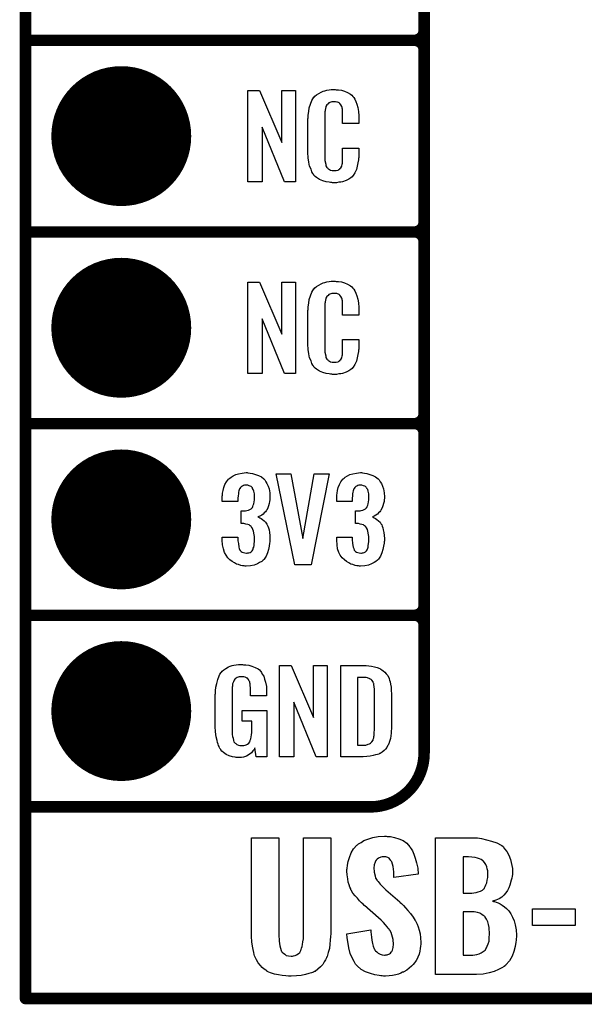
# Model space of a CAD drawing. Extents: x -0.07 to 0.96, y -0.15 to 2.1.
# Tile 1 of 23: x -0.05 to 0.24, y -0.15 to 0.36. Entities that reach past the tile are written whole.
import ezdxf

# ---------------------------------------------------------------- set-up
doc = ezdxf.new("R2010")
doc.units = 0
doc.layers.get('0').update_dxf_attribs({"linetype": 'CONTINUOUS'})
for name, color, linetype in [('gko', 6, 'CONTINUOUS'), ('gto', 2, 'CONTINUOUS'), ('gts', 1, 'CONTINUOUS')]:
    doc.layers.add(name, color=color, linetype=linetype)

# ---------------------------------------------------------------- blocks, each defined once
blk = doc.blocks.new('D45')
at = {"const_width": 0.003}
blk.add_lwpolyline([(-0.0015, 0, 1), (0.0015, 0, 1)], format="xyb", close=True, dxfattribs=at)
blk = doc.blocks.new('D76')
at = {"const_width": 0.0365}
blk.add_lwpolyline([(-0.01825, 0, 1), (0.01825, 0, 1)], format="xyb", close=True, dxfattribs=at)

msp = doc.modelspace()

# ---------------------------------------------------------------- linework, layer by layer
at = {"layer": 'gko', "color": 6, "const_width": 0.006}
for points in [[(-0.05, -0.15), (-0.05, 2.1)], [(-0.05, -0.15), (0.85, -0.15)]]:
    msp.add_lwpolyline(points, dxfattribs=at)
at = {"layer": 'gto', "color": 2, "const_width": 0.006}
for points in [[(0.158, -0.022), (0.158, 0.722)], [(0.158, 0.355), (0.158, 0.445)], [(-0.05, 0.35), (0.153, 0.35)], [(-0.05, 0.35), (0.153, 0.35)], [(0.153, 0.35), (0.153, 0.35)], [(0.153, 0.35), (0.153, 0.35)], [(0.158, 0.345), (0.158, 0.345)], [(0.158, 0.345), (0.158, 0.345)], [(0.158, 0.345), (0.158, 0.345)], [(0.158, 0.345), (0.158, 0.345)], [(0.158, 0.255), (0.158, 0.345)], [(-0.05, 0.25), (0.153, 0.25)], [(-0.05, 0.25), (0.153, 0.25)], [(0.153, 0.25), (0.153, 0.25)], [(0.153, 0.25), (0.153, 0.25)], [(0.158, 0.245), (0.158, 0.245)], [(0.158, 0.245), (0.158, 0.245)], [(0.158, 0.245), (0.158, 0.245)], [(0.158, 0.245), (0.158, 0.245)], [(0.158, 0.155), (0.158, 0.245)], [(-0.05, 0.15), (0.153, 0.15)], [(-0.05, 0.15), (0.153, 0.15)], [(0.153, 0.15), (0.153, 0.15)], [(0.153, 0.15), (0.153, 0.15)], [(0.158, 0.145), (0.158, 0.145)], [(0.158, 0.145), (0.158, 0.145)], [(0.158, 0.145), (0.158, 0.145)], [(0.158, 0.145), (0.158, 0.145)], [(0.158, 0.055), (0.158, 0.145)], [(-0.05, 0.05), (0.153, 0.05)], [(-0.05, 0.05), (0.153, 0.05)], [(0.153, 0.05), (0.153, 0.05)], [(0.153, 0.05), (0.153, 0.05)], [(0.158, 0.045), (0.158, 0.045)], [(0.158, 0.045), (0.158, 0.045)], [(0.158, 0.045), (0.158, 0.045)], [(0.158, 0.045), (0.158, 0.045)], [(-0.05, -0.05), (-0.0106, -0.05)], [(-0.05, -0.05), (0.13, -0.05)], [(0.13, -0.05), (0.13, -0.05)], [(0.13, -0.05), (0.13, -0.05)]]:
    msp.add_lwpolyline(points, dxfattribs=at)
for points in [[(0.153, 0.35, 0.414214), (0.158, 0.355)], [(0.158, 0.345, 0.414214), (0.153, 0.35)], [(0.158, 0.345, 0.414214), (0.153, 0.35)], [(0.153, 0.25, 0.414214), (0.158, 0.255)], [(0.158, 0.245, 0.414214), (0.153, 0.25)], [(0.158, 0.245, 0.414214), (0.153, 0.25)], [(0.153, 0.15, 0.414214), (0.158, 0.155)], [(0.158, 0.145, 0.414214), (0.153, 0.15)], [(0.158, 0.145, 0.414214), (0.153, 0.15)], [(0.153, 0.05, 0.414214), (0.158, 0.055)], [(0.158, 0.045, 0.414214), (0.153, 0.05)], [(0.158, 0.045, 0.414214), (0.153, 0.05)], [(0.13, -0.05, 0.414214), (0.158, -0.022)]]:
    msp.add_lwpolyline(points, format="xyb", dxfattribs=at)
at = {"layer": 'gto', "color": 2}
for points in [[(0.0909, 0.2762), (0.0852, 0.2762), (0.0735, 0.3046), (0.0735, 0.2762), (0.0661, 0.2762), (0.0661, 0.3238), (0.0722, 0.3238), (0.0838, 0.2966), (0.0838, 0.3238), (0.0909, 0.3238), (0.0909, 0.2762)], [(0.1121, 0.3242), (0.1127, 0.3242), (0.1133, 0.3241), (0.1149, 0.3239), (0.1165, 0.3235), (0.1181, 0.3228), (0.1196, 0.3219), (0.1203, 0.3214), (0.1209, 0.3207), (0.121, 0.3205), (0.1214, 0.3201), (0.1218, 0.3192), (0.1224, 0.3181), (0.1229, 0.3167), (0.1234, 0.315), (0.1238, 0.3129), (0.1239, 0.3106), (0.1239, 0.3066), (0.1155, 0.3066), (0.1155, 0.3107), (0.1155, 0.3108), (0.1155, 0.3111), (0.1155, 0.3116), (0.1155, 0.3121), (0.1154, 0.3134), (0.1154, 0.3141), (0.1153, 0.3146), (0.1153, 0.3147), (0.1152, 0.3149), (0.115, 0.3154), (0.1146, 0.3163), (0.1141, 0.317), (0.1139, 0.3172), (0.1137, 0.3173), (0.1133, 0.3175), (0.1129, 0.3177), (0.1124, 0.3178), (0.1117, 0.3179), (0.1106, 0.3179), (0.1103, 0.3179), (0.1098, 0.3179), (0.1088, 0.3175), (0.1083, 0.3173), (0.1079, 0.3169), (0.1077, 0.3167), (0.1073, 0.3163), (0.1068, 0.3154), (0.1065, 0.3143), (0.1065, 0.3142), (0.1065, 0.3141), (0.1064, 0.3137), (0.1064, 0.3132), (0.1063, 0.3127), (0.1063, 0.3119), (0.1062, 0.3111), (0.1062, 0.3102), (0.1062, 0.2895), (0.1062, 0.2894), (0.1062, 0.2889), (0.1063, 0.2882), (0.1063, 0.2873), (0.1067, 0.2854), (0.1068, 0.2845), (0.1072, 0.2837), (0.1073, 0.2836), (0.1074, 0.2834), (0.1077, 0.2832), (0.108, 0.2829), (0.1086, 0.2825), (0.1092, 0.2822), (0.1101, 0.2821), (0.111, 0.282), (0.1114, 0.282), (0.1117, 0.2821), (0.1121, 0.2821), (0.1131, 0.2823), (0.1136, 0.2826), (0.114, 0.2829), (0.1141, 0.2829), (0.1141, 0.2831), (0.1145, 0.2835), (0.115, 0.2844), (0.1153, 0.2854), (0.1153, 0.2855), (0.1154, 0.2857), (0.1154, 0.286), (0.1154, 0.2865), (0.1154, 0.2871), (0.1155, 0.2878), (0.1155, 0.2886), (0.1155, 0.2895), (0.1155, 0.2938), (0.1239, 0.2938), (0.1239, 0.29), (0.1239, 0.2899), (0.1239, 0.2897), (0.1239, 0.2894), (0.1239, 0.2889), (0.1238, 0.2883), (0.1237, 0.2876), (0.1235, 0.2861), (0.1231, 0.2844), (0.1227, 0.2826), (0.1219, 0.2809), (0.121, 0.2794), (0.1209, 0.2792), (0.1204, 0.2788), (0.1197, 0.2782), (0.1187, 0.2775), (0.1173, 0.2769), (0.1155, 0.2762), (0.1146, 0.276), (0.1135, 0.2759), (0.1123, 0.2757), (0.1103, 0.2757), (0.1098, 0.2758), (0.1092, 0.2758), (0.1085, 0.2759), (0.1069, 0.2762), (0.1052, 0.2767), (0.1034, 0.2774), (0.1018, 0.2784), (0.1011, 0.279), (0.1005, 0.2797), (0.1005, 0.2798), (0.1004, 0.2799), (0.1002, 0.2802), (0.1, 0.2805), (0.0995, 0.2814), (0.099, 0.2827), (0.0983, 0.2844), (0.0979, 0.2864), (0.0975, 0.2887), (0.0974, 0.2914), (0.0974, 0.3083), (0.0974, 0.3084), (0.0974, 0.3087), (0.0974, 0.3091), (0.0975, 0.3096), (0.0975, 0.3103), (0.0976, 0.311), (0.0978, 0.3128), (0.0981, 0.3147), (0.0987, 0.3167), (0.0994, 0.3186), (0.1005, 0.3203), (0.1005, 0.3203), (0.1006, 0.3204), (0.101, 0.3209), (0.1018, 0.3216), (0.103, 0.3223), (0.1043, 0.323), (0.1053, 0.3234), (0.1062, 0.3237), (0.1072, 0.324), (0.1084, 0.3241), (0.1096, 0.3243), (0.1116, 0.3243), (0.1121, 0.3242)], [(0.0909, 0.1762), (0.0852, 0.1762), (0.0735, 0.2046), (0.0735, 0.1762), (0.0661, 0.1762), (0.0661, 0.2238), (0.0722, 0.2238), (0.0838, 0.1966), (0.0838, 0.2238), (0.0909, 0.2238), (0.0909, 0.1762)], [(0.1121, 0.2242), (0.1127, 0.2242), (0.1133, 0.2241), (0.1149, 0.2239), (0.1165, 0.2235), (0.1181, 0.2228), (0.1196, 0.2219), (0.1203, 0.2214), (0.1209, 0.2207), (0.121, 0.2205), (0.1214, 0.2201), (0.1218, 0.2192), (0.1224, 0.2181), (0.1229, 0.2167), (0.1234, 0.215), (0.1238, 0.213), (0.1239, 0.2106), (0.1239, 0.2066), (0.1155, 0.2066), (0.1155, 0.2107), (0.1155, 0.2108), (0.1155, 0.2111), (0.1155, 0.2116), (0.1155, 0.2121), (0.1154, 0.2134), (0.1154, 0.2141), (0.1153, 0.2146), (0.1153, 0.2147), (0.1152, 0.2149), (0.115, 0.2154), (0.1146, 0.2163), (0.1141, 0.217), (0.1139, 0.2172), (0.1137, 0.2173), (0.1133, 0.2175), (0.1129, 0.2177), (0.1124, 0.2178), (0.1117, 0.2179), (0.1106, 0.2179), (0.1103, 0.2179), (0.1098, 0.2179), (0.1088, 0.2175), (0.1083, 0.2173), (0.1079, 0.2169), (0.1077, 0.2167), (0.1073, 0.2163), (0.1068, 0.2154), (0.1065, 0.2143), (0.1065, 0.2142), (0.1065, 0.2141), (0.1064, 0.2137), (0.1064, 0.2132), (0.1063, 0.2127), (0.1063, 0.2119), (0.1062, 0.2111), (0.1062, 0.2102), (0.1062, 0.1895), (0.1062, 0.1894), (0.1062, 0.1889), (0.1063, 0.1882), (0.1063, 0.1873), (0.1067, 0.1854), (0.1068, 0.1845), (0.1072, 0.1837), (0.1073, 0.1836), (0.1074, 0.1834), (0.1077, 0.1832), (0.108, 0.1829), (0.1086, 0.1825), (0.1092, 0.1822), (0.1101, 0.1821), (0.111, 0.182), (0.1114, 0.182), (0.1117, 0.1821), (0.1121, 0.1821), (0.1131, 0.1823), (0.1136, 0.1826), (0.114, 0.1829), (0.1141, 0.1829), (0.1141, 0.1831), (0.1145, 0.1835), (0.115, 0.1844), (0.1153, 0.1854), (0.1153, 0.1855), (0.1154, 0.1857), (0.1154, 0.186), (0.1154, 0.1865), (0.1154, 0.187), (0.1155, 0.1878), (0.1155, 0.1886), (0.1155, 0.1895), (0.1155, 0.1938), (0.1239, 0.1938), (0.1239, 0.19), (0.1239, 0.1899), (0.1239, 0.1897), (0.1239, 0.1894), (0.1239, 0.1889), (0.1238, 0.1883), (0.1237, 0.1876), (0.1235, 0.1861), (0.1231, 0.1844), (0.1227, 0.1826), (0.1219, 0.1809), (0.121, 0.1794), (0.1209, 0.1792), (0.1204, 0.1788), (0.1197, 0.1782), (0.1187, 0.1775), (0.1173, 0.1769), (0.1155, 0.1762), (0.1146, 0.176), (0.1135, 0.1759), (0.1123, 0.1757), (0.1103, 0.1757), (0.1098, 0.1758), (0.1092, 0.1758), (0.1085, 0.1759), (0.1069, 0.1762), (0.1052, 0.1767), (0.1034, 0.1774), (0.1018, 0.1784), (0.1011, 0.179), (0.1005, 0.1797), (0.1005, 0.1798), (0.1004, 0.1799), (0.1002, 0.1802), (0.1, 0.1805), (0.0995, 0.1814), (0.099, 0.1827), (0.0983, 0.1844), (0.0979, 0.1864), (0.0975, 0.1887), (0.0974, 0.1914), (0.0974, 0.2083), (0.0974, 0.2084), (0.0974, 0.2087), (0.0974, 0.2091), (0.0975, 0.2096), (0.0975, 0.2103), (0.0976, 0.211), (0.0978, 0.2128), (0.0981, 0.2147), (0.0987, 0.2166), (0.0994, 0.2186), (0.1005, 0.2203), (0.1005, 0.2203), (0.1006, 0.2204), (0.101, 0.2209), (0.1018, 0.2216), (0.103, 0.2223), (0.1043, 0.223), (0.1053, 0.2234), (0.1062, 0.2237), (0.1072, 0.224), (0.1084, 0.2241), (0.1096, 0.2243), (0.1116, 0.2243), (0.1121, 0.2242)], [(0.0661, 0.1243), (0.0672, 0.1242), (0.0685, 0.124), (0.07, 0.1235), (0.0716, 0.123), (0.0731, 0.1222), (0.0744, 0.1211), (0.0746, 0.121), (0.0749, 0.1206), (0.0754, 0.1197), (0.076, 0.1187), (0.0766, 0.1174), (0.0771, 0.1159), (0.0775, 0.1139), (0.0776, 0.1118), (0.0776, 0.1116), (0.0776, 0.1111), (0.0775, 0.1103), (0.0774, 0.1094), (0.0771, 0.1083), (0.0769, 0.1071), (0.0764, 0.106), (0.0759, 0.1049), (0.0758, 0.1048), (0.0756, 0.1044), (0.0752, 0.1039), (0.0746, 0.1034), (0.074, 0.1028), (0.0733, 0.1023), (0.0723, 0.1017), (0.0713, 0.1013), (0.0714, 0.1013), (0.0718, 0.1012), (0.0723, 0.1009), (0.073, 0.1005), (0.0737, 0.1), (0.0746, 0.0993), (0.0753, 0.0985), (0.0759, 0.0975), (0.076, 0.0975), (0.0762, 0.0971), (0.0765, 0.0964), (0.0768, 0.0956), (0.0771, 0.0945), (0.0773, 0.0932), (0.0775, 0.0916), (0.0776, 0.09), (0.0776, 0.0899), (0.0776, 0.0897), (0.0776, 0.0893), (0.0776, 0.0889), (0.0775, 0.0883), (0.0774, 0.0876), (0.0772, 0.0861), (0.0769, 0.0843), (0.0763, 0.0826), (0.0756, 0.0809), (0.0746, 0.0793), (0.0745, 0.0791), (0.074, 0.0788), (0.0733, 0.0781), (0.0722, 0.0775), (0.071, 0.0768), (0.0694, 0.0762), (0.0674, 0.0758), (0.0652, 0.0756), (0.0647, 0.0756), (0.0641, 0.0757), (0.0633, 0.0758), (0.0623, 0.076), (0.0612, 0.0764), (0.0601, 0.0767), (0.059, 0.0773), (0.0578, 0.078), (0.0567, 0.079), (0.0556, 0.08), (0.0547, 0.0814), (0.0538, 0.0828), (0.0533, 0.0847), (0.0529, 0.0867), (0.0527, 0.0891), (0.0527, 0.0908), (0.0609, 0.0908), (0.0609, 0.0894), (0.0609, 0.0892), (0.0609, 0.0889), (0.061, 0.0881), (0.0611, 0.0874), (0.0613, 0.0856), (0.0616, 0.0848), (0.0619, 0.084), (0.062, 0.084), (0.0621, 0.0838), (0.0623, 0.0835), (0.0626, 0.0832), (0.0631, 0.0829), (0.0637, 0.0827), (0.0645, 0.0825), (0.0653, 0.0824), (0.0657, 0.0824), (0.0661, 0.0825), (0.0666, 0.0826), (0.0672, 0.0828), (0.0677, 0.0831), (0.0683, 0.0836), (0.0686, 0.0841), (0.0686, 0.0842), (0.0688, 0.0845), (0.0689, 0.085), (0.0691, 0.0855), (0.0693, 0.0864), (0.0694, 0.0873), (0.0696, 0.0885), (0.0696, 0.0898), (0.0696, 0.09), (0.0696, 0.0904), (0.0695, 0.0911), (0.0694, 0.092), (0.069, 0.0938), (0.0687, 0.0948), (0.0683, 0.0956), (0.0682, 0.0957), (0.068, 0.096), (0.0677, 0.0963), (0.0672, 0.0966), (0.0667, 0.0971), (0.066, 0.0974), (0.065, 0.0976), (0.064, 0.0978), (0.0626, 0.0978), (0.0626, 0.1044), (0.0644, 0.1044), (0.0649, 0.1045), (0.0656, 0.1046), (0.0663, 0.1048), (0.0671, 0.1051), (0.0677, 0.1055), (0.0683, 0.1061), (0.0684, 0.1062), (0.0685, 0.1063), (0.0686, 0.1068), (0.0689, 0.1074), (0.0692, 0.1081), (0.0694, 0.1091), (0.0695, 0.1102), (0.0696, 0.1115), (0.0696, 0.1117), (0.0696, 0.1121), (0.0695, 0.1126), (0.0695, 0.1133), (0.0691, 0.1148), (0.0689, 0.1156), (0.0685, 0.1162), (0.0685, 0.1163), (0.0684, 0.1165), (0.0681, 0.1168), (0.0678, 0.1171), (0.0673, 0.1173), (0.0667, 0.1176), (0.066, 0.1178), (0.0651, 0.1179), (0.0648, 0.1179), (0.0643, 0.1178), (0.0638, 0.1177), (0.0633, 0.1174), (0.0627, 0.1172), (0.0622, 0.1167), (0.0618, 0.1161), (0.0618, 0.116), (0.0617, 0.1159), (0.0615, 0.1154), (0.0613, 0.1149), (0.0612, 0.1142), (0.0611, 0.1134), (0.061, 0.1123), (0.0609, 0.1111), (0.0609, 0.1094), (0.0527, 0.1094), (0.0527, 0.1116), (0.0527, 0.1117), (0.0527, 0.1119), (0.0527, 0.1122), (0.0528, 0.1126), (0.0529, 0.1137), (0.0531, 0.1151), (0.0536, 0.1166), (0.0541, 0.1182), (0.0549, 0.1197), (0.056, 0.121), (0.0562, 0.1212), (0.0566, 0.1216), (0.0573, 0.1221), (0.0584, 0.1227), (0.0597, 0.1234), (0.0612, 0.1238), (0.063, 0.1242), (0.0651, 0.1244), (0.0657, 0.1244), (0.0661, 0.1243)], [(0.099, 0.0763), (0.0905, 0.0763), (0.0808, 0.1238), (0.0885, 0.1238), (0.0948, 0.0901), (0.1007, 0.1238), (0.1085, 0.1238), (0.099, 0.0763)], [(0.1258, 0.1243), (0.1269, 0.1242), (0.1282, 0.124), (0.1297, 0.1235), (0.1313, 0.123), (0.1327, 0.1222), (0.134, 0.1211), (0.1342, 0.121), (0.1346, 0.1206), (0.1351, 0.1197), (0.1357, 0.1187), (0.1363, 0.1174), (0.1368, 0.1159), (0.1372, 0.1139), (0.1373, 0.1118), (0.1373, 0.1116), (0.1373, 0.1111), (0.1372, 0.1103), (0.1371, 0.1094), (0.1368, 0.1083), (0.1365, 0.1071), (0.1361, 0.106), (0.1355, 0.1049), (0.1354, 0.1048), (0.1352, 0.1044), (0.1349, 0.1039), (0.1343, 0.1034), (0.1337, 0.1028), (0.1329, 0.1023), (0.132, 0.1017), (0.131, 0.1013), (0.1311, 0.1013), (0.1314, 0.1012), (0.132, 0.1009), (0.1326, 0.1005), (0.1334, 0.1), (0.1342, 0.0993), (0.135, 0.0985), (0.1356, 0.0975), (0.1357, 0.0975), (0.1359, 0.0971), (0.1362, 0.0964), (0.1364, 0.0956), (0.1367, 0.0945), (0.137, 0.0932), (0.1372, 0.0916), (0.1373, 0.09), (0.1373, 0.0899), (0.1373, 0.0897), (0.1373, 0.0893), (0.1373, 0.0889), (0.1372, 0.0883), (0.1371, 0.0876), (0.1369, 0.0861), (0.1365, 0.0843), (0.136, 0.0826), (0.1352, 0.0809), (0.1342, 0.0793), (0.1341, 0.0791), (0.1337, 0.0788), (0.1329, 0.0781), (0.1319, 0.0775), (0.1306, 0.0768), (0.129, 0.0762), (0.1271, 0.0758), (0.1249, 0.0756), (0.1243, 0.0756), (0.1238, 0.0757), (0.1229, 0.0758), (0.122, 0.076), (0.1209, 0.0764), (0.1198, 0.0767), (0.1187, 0.0773), (0.1175, 0.078), (0.1164, 0.079), (0.1153, 0.08), (0.1143, 0.0814), (0.1135, 0.0828), (0.1129, 0.0847), (0.1126, 0.0867), (0.1124, 0.0891), (0.1124, 0.0908), (0.1205, 0.0908), (0.1205, 0.0894), (0.1205, 0.0892), (0.1205, 0.0889), (0.1206, 0.0881), (0.1207, 0.0874), (0.121, 0.0856), (0.1213, 0.0848), (0.1215, 0.084), (0.1216, 0.084), (0.1217, 0.0838), (0.122, 0.0835), (0.1223, 0.0832), (0.1227, 0.0829), (0.1234, 0.0827), (0.1241, 0.0825), (0.125, 0.0824), (0.1253, 0.0824), (0.1258, 0.0825), (0.1263, 0.0826), (0.1268, 0.0828), (0.1274, 0.0831), (0.1279, 0.0836), (0.1283, 0.0841), (0.1283, 0.0842), (0.1285, 0.0845), (0.1286, 0.085), (0.1288, 0.0855), (0.1289, 0.0864), (0.129, 0.0873), (0.1292, 0.0885), (0.1292, 0.0898), (0.1292, 0.09), (0.1292, 0.0904), (0.1291, 0.0911), (0.129, 0.092), (0.1287, 0.0938), (0.1284, 0.0948), (0.1279, 0.0956), (0.1278, 0.0957), (0.1277, 0.096), (0.1274, 0.0963), (0.1269, 0.0966), (0.1264, 0.0971), (0.1256, 0.0974), (0.1247, 0.0976), (0.1237, 0.0978), (0.1223, 0.0978), (0.1223, 0.1044), (0.124, 0.1044), (0.1246, 0.1045), (0.1252, 0.1046), (0.126, 0.1048), (0.1267, 0.1051), (0.1274, 0.1055), (0.1279, 0.1061), (0.128, 0.1062), (0.1281, 0.1063), (0.1283, 0.1068), (0.1286, 0.1074), (0.1289, 0.1081), (0.129, 0.1091), (0.1291, 0.1102), (0.1292, 0.1115), (0.1292, 0.1117), (0.1292, 0.1121), (0.1291, 0.1126), (0.1291, 0.1133), (0.1288, 0.1148), (0.1286, 0.1156), (0.1282, 0.1162), (0.1282, 0.1163), (0.128, 0.1165), (0.1277, 0.1168), (0.1275, 0.1171), (0.127, 0.1173), (0.1264, 0.1176), (0.1256, 0.1178), (0.1248, 0.1179), (0.1244, 0.1179), (0.124, 0.1178), (0.1235, 0.1177), (0.1229, 0.1174), (0.1224, 0.1172), (0.1218, 0.1167), (0.1215, 0.1161), (0.1215, 0.116), (0.1214, 0.1159), (0.1212, 0.1154), (0.121, 0.1149), (0.1209, 0.1142), (0.1207, 0.1134), (0.1206, 0.1123), (0.1205, 0.1111), (0.1205, 0.1094), (0.1124, 0.1094), (0.1124, 0.1116), (0.1124, 0.1117), (0.1124, 0.1119), (0.1124, 0.1122), (0.1125, 0.1126), (0.1126, 0.1137), (0.1128, 0.1151), (0.1132, 0.1166), (0.1138, 0.1182), (0.1145, 0.1197), (0.1156, 0.121), (0.1158, 0.1212), (0.1163, 0.1216), (0.1169, 0.1221), (0.118, 0.1227), (0.1193, 0.1234), (0.1209, 0.1238), (0.1227, 0.1242), (0.1248, 0.1244), (0.1253, 0.1244), (0.1258, 0.1243)], [(0.0637, 0.0242), (0.0644, 0.0242), (0.065, 0.0241), (0.0665, 0.0239), (0.0682, 0.0235), (0.0698, 0.0228), (0.0714, 0.022), (0.0721, 0.0215), (0.0727, 0.0208), (0.0728, 0.0206), (0.0732, 0.0202), (0.0736, 0.0193), (0.0743, 0.0182), (0.0748, 0.0167), (0.0753, 0.015), (0.0757, 0.0129), (0.0758, 0.0105), (0.0758, 0.008), (0.0674, 0.008), (0.0674, 0.0106), (0.0674, 0.0107), (0.0674, 0.0111), (0.0674, 0.0116), (0.0674, 0.0121), (0.0672, 0.0134), (0.0672, 0.0142), (0.0671, 0.0147), (0.0671, 0.0148), (0.067, 0.015), (0.067, 0.0153), (0.0668, 0.0156), (0.0664, 0.0164), (0.0658, 0.0171), (0.0656, 0.0172), (0.0653, 0.0174), (0.065, 0.0176), (0.0646, 0.0177), (0.064, 0.0179), (0.0635, 0.0179), (0.0623, 0.0179), (0.062, 0.0179), (0.0615, 0.0179), (0.0604, 0.0175), (0.0599, 0.0172), (0.0595, 0.0168), (0.0593, 0.0167), (0.0589, 0.0161), (0.0585, 0.0153), (0.0581, 0.0142), (0.0581, 0.0141), (0.0581, 0.0139), (0.058, 0.0135), (0.058, 0.013), (0.0579, 0.0124), (0.0579, 0.0117), (0.0578, 0.0108), (0.0578, 0.0099), (0.0578, -0.01), (0.0578, -0.0102), (0.0578, -0.0106), (0.0579, -0.0114), (0.0579, -0.0123), (0.0581, -0.0132), (0.0583, -0.0142), (0.0585, -0.0153), (0.0588, -0.0161), (0.0589, -0.0162), (0.059, -0.0164), (0.0594, -0.0167), (0.0598, -0.017), (0.0603, -0.0174), (0.0611, -0.0178), (0.0619, -0.0179), (0.0629, -0.018), (0.0634, -0.018), (0.0639, -0.0179), (0.0646, -0.0178), (0.0652, -0.0176), (0.0659, -0.0172), (0.0665, -0.0167), (0.067, -0.016), (0.0671, -0.0159), (0.0672, -0.0156), (0.0673, -0.0151), (0.0676, -0.0144), (0.0678, -0.0135), (0.068, -0.0124), (0.0681, -0.0111), (0.0682, -0.0096), (0.0682, -0.0052), (0.0631, -0.0052), (0.0631, 0.0003), (0.0759, 0.0003), (0.0759, -0.0238), (0.0703, -0.0238), (0.0697, -0.0191), (0.0697, -0.0192), (0.0697, -0.0193), (0.0693, -0.02), (0.0687, -0.0208), (0.0679, -0.0217), (0.0668, -0.0227), (0.0654, -0.0235), (0.0637, -0.0241), (0.0627, -0.0242), (0.0617, -0.0243), (0.0611, -0.0243), (0.0606, -0.0242), (0.06, -0.0242), (0.0594, -0.0241), (0.058, -0.0238), (0.0563, -0.0233), (0.0548, -0.0226), (0.0533, -0.0216), (0.0525, -0.021), (0.052, -0.0203), (0.052, -0.0202), (0.0519, -0.0201), (0.0517, -0.0198), (0.0515, -0.0195), (0.0513, -0.0191), (0.0511, -0.0185), (0.0508, -0.0179), (0.0505, -0.0172), (0.0502, -0.0164), (0.05, -0.0154), (0.0495, -0.0134), (0.0491, -0.0109), (0.049, -0.0081), (0.049, 0.0079), (0.049, 0.008), (0.049, 0.0082), (0.049, 0.0086), (0.0491, 0.0092), (0.0491, 0.0099), (0.0492, 0.0106), (0.0494, 0.0125), (0.0498, 0.0144), (0.0503, 0.0165), (0.0511, 0.0184), (0.0515, 0.0193), (0.0521, 0.0202), (0.0521, 0.0203), (0.0523, 0.0203), (0.0526, 0.0208), (0.0535, 0.0215), (0.0546, 0.0223), (0.056, 0.023), (0.0569, 0.0234), (0.0578, 0.0237), (0.0588, 0.024), (0.06, 0.0241), (0.0612, 0.0243), (0.0633, 0.0243), (0.0637, 0.0242)], [(0.1074, -0.0238), (0.1017, -0.0238), (0.09, 0.0046), (0.09, -0.0238), (0.0826, -0.0238), (0.0826, 0.0238), (0.0887, 0.0238), (0.1003, -0.0034), (0.1003, 0.0238), (0.1074, 0.0238), (0.1074, -0.0238)], [(0.1278, 0.0237), (0.1291, 0.0236), (0.1306, 0.0234), (0.1321, 0.0231), (0.1336, 0.0228), (0.1349, 0.0222), (0.1351, 0.0221), (0.1354, 0.0219), (0.136, 0.0216), (0.1367, 0.021), (0.1375, 0.0203), (0.1383, 0.0195), (0.139, 0.0185), (0.1396, 0.0174), (0.1397, 0.0172), (0.1398, 0.0168), (0.14, 0.0161), (0.1403, 0.0152), (0.1405, 0.014), (0.1408, 0.0125), (0.1409, 0.0108), (0.141, 0.009), (0.141, -0.0083), (0.141, -0.0084), (0.141, -0.0086), (0.141, -0.0089), (0.141, -0.0093), (0.1409, -0.0103), (0.1408, -0.0115), (0.1406, -0.0129), (0.1404, -0.0143), (0.14, -0.0158), (0.1396, -0.0171), (0.1395, -0.0173), (0.1393, -0.0177), (0.1389, -0.0182), (0.1385, -0.019), (0.1378, -0.0198), (0.1371, -0.0206), (0.1361, -0.0214), (0.135, -0.0221), (0.1348, -0.0222), (0.1344, -0.0224), (0.1337, -0.0227), (0.1326, -0.0229), (0.1314, -0.0232), (0.1299, -0.0235), (0.1281, -0.0237), (0.1262, -0.0238), (0.1146, -0.0238), (0.1146, 0.0238), (0.1268, 0.0238), (0.1278, 0.0237)], [(0.1269, 0.0176), (0.1233, 0.0176), (0.1233, -0.0178), (0.1265, -0.0178), (0.127, -0.0177), (0.1276, -0.0177), (0.1289, -0.0173), (0.1296, -0.0171), (0.1302, -0.0167), (0.1302, -0.0167), (0.1303, -0.0166), (0.1308, -0.016), (0.1314, -0.0152), (0.1315, -0.0146), (0.1317, -0.014), (0.1317, -0.0139), (0.1318, -0.0136), (0.1318, -0.0132), (0.1319, -0.0127), (0.132, -0.0119), (0.132, -0.011), (0.1321, -0.0099), (0.1321, -0.0087), (0.1321, 0.0095), (0.1321, 0.0097), (0.1321, 0.0101), (0.1321, 0.0106), (0.1321, 0.0113), (0.1319, 0.0129), (0.1318, 0.0137), (0.1317, 0.0143), (0.1317, 0.0144), (0.1316, 0.0146), (0.1315, 0.0149), (0.1314, 0.0153), (0.1308, 0.0161), (0.1304, 0.0165), (0.13, 0.0167), (0.1299, 0.0167), (0.1297, 0.0168), (0.1294, 0.017), (0.1289, 0.0172), (0.1284, 0.0173), (0.1277, 0.0175), (0.1269, 0.0176)], [(0.1093, -0.115), (0.1093, -0.1151), (0.1093, -0.1152), (0.1093, -0.1157), (0.1093, -0.1162), (0.1091, -0.1177), (0.109, -0.1195), (0.1089, -0.1216), (0.1086, -0.1238), (0.108, -0.1259), (0.1075, -0.128), (0.1073, -0.1283), (0.1071, -0.1288), (0.1066, -0.1298), (0.1059, -0.1309), (0.1051, -0.1322), (0.104, -0.1334), (0.1026, -0.1347), (0.1011, -0.1358), (0.1009, -0.1359), (0.1003, -0.1362), (0.0993, -0.1366), (0.0978, -0.137), (0.0961, -0.1374), (0.0939, -0.1379), (0.0914, -0.1381), (0.0886, -0.1383), (0.0873, -0.1383), (0.0858, -0.1381), (0.084, -0.138), (0.0821, -0.1377), (0.08, -0.1372), (0.0779, -0.1366), (0.0761, -0.1358), (0.076, -0.1356), (0.0754, -0.1352), (0.0746, -0.1347), (0.0736, -0.1338), (0.0726, -0.1327), (0.0715, -0.1313), (0.0705, -0.1298), (0.0697, -0.128), (0.0696, -0.1277), (0.0694, -0.127), (0.0692, -0.1259), (0.0689, -0.1244), (0.0685, -0.1226), (0.0682, -0.1204), (0.068, -0.1177), (0.0679, -0.115), (0.0679, -0.0661), (0.0822, -0.0661), (0.0822, -0.117), (0.0822, -0.1173), (0.0822, -0.1179), (0.0823, -0.1187), (0.0823, -0.12), (0.0828, -0.1225), (0.083, -0.1237), (0.0835, -0.125), (0.0835, -0.1251), (0.0837, -0.1254), (0.084, -0.1259), (0.0846, -0.1263), (0.0853, -0.1269), (0.0861, -0.1275), (0.0872, -0.1277), (0.0886, -0.1279), (0.0893, -0.1279), (0.0898, -0.1277), (0.0907, -0.1275), (0.0915, -0.1272), (0.0923, -0.1266), (0.0932, -0.1259), (0.0937, -0.125), (0.0937, -0.1248), (0.0939, -0.1244), (0.0941, -0.1237), (0.0944, -0.1229), (0.0946, -0.1218), (0.0948, -0.1204), (0.095, -0.1188), (0.095, -0.117), (0.095, -0.0661), (0.1093, -0.0661), (0.1093, -0.115)], [(0.1388, -0.0654), (0.1405, -0.0655), (0.1426, -0.066), (0.1448, -0.0667), (0.147, -0.0676), (0.149, -0.069), (0.1506, -0.0708), (0.1508, -0.0711), (0.1512, -0.0718), (0.1519, -0.073), (0.1526, -0.0747), (0.1533, -0.0768), (0.1541, -0.0791), (0.1547, -0.0819), (0.1549, -0.0851), (0.1423, -0.0869), (0.1423, -0.0866), (0.1423, -0.086), (0.1422, -0.085), (0.1422, -0.0839), (0.1418, -0.0811), (0.1415, -0.0798), (0.1411, -0.0787), (0.1411, -0.0786), (0.1409, -0.0783), (0.1406, -0.0779), (0.1402, -0.0773), (0.1397, -0.0768), (0.139, -0.0764), (0.1381, -0.0761), (0.137, -0.076), (0.1366, -0.076), (0.1361, -0.0761), (0.1355, -0.0762), (0.1343, -0.0767), (0.1336, -0.0772), (0.133, -0.0778), (0.133, -0.0779), (0.1329, -0.078), (0.1325, -0.0789), (0.1319, -0.0803), (0.1318, -0.0819), (0.1318, -0.0821), (0.1318, -0.0825), (0.1319, -0.0832), (0.1319, -0.084), (0.1325, -0.086), (0.1327, -0.0871), (0.1333, -0.088), (0.1334, -0.0882), (0.1336, -0.0884), (0.134, -0.0889), (0.1345, -0.0896), (0.1351, -0.0904), (0.1359, -0.0912), (0.137, -0.0922), (0.1381, -0.0933), (0.1454, -0.0996), (0.1456, -0.0998), (0.1462, -0.1004), (0.1472, -0.1014), (0.1483, -0.1026), (0.1495, -0.104), (0.1509, -0.1057), (0.1523, -0.1075), (0.1534, -0.1093), (0.1535, -0.1095), (0.1538, -0.1101), (0.1544, -0.1112), (0.1549, -0.1125), (0.1554, -0.1143), (0.1559, -0.1162), (0.1562, -0.1184), (0.1563, -0.1208), (0.1563, -0.1211), (0.1563, -0.1216), (0.1562, -0.1226), (0.156, -0.1238), (0.1558, -0.1252), (0.1554, -0.1268), (0.1548, -0.1284), (0.154, -0.13), (0.1538, -0.1301), (0.1535, -0.1306), (0.153, -0.1313), (0.1523, -0.1322), (0.1515, -0.1331), (0.1502, -0.1341), (0.149, -0.1351), (0.1474, -0.1361), (0.1473, -0.1362), (0.1467, -0.1363), (0.1458, -0.1368), (0.1447, -0.1372), (0.1433, -0.1376), (0.1416, -0.1379), (0.1398, -0.1381), (0.1379, -0.1383), (0.1369, -0.1383), (0.1362, -0.1381), (0.1354, -0.1381), (0.1345, -0.138), (0.1323, -0.1376), (0.13, -0.137), (0.1275, -0.1361), (0.1251, -0.1348), (0.123, -0.133), (0.1229, -0.1327), (0.1223, -0.132), (0.1215, -0.1306), (0.1205, -0.1288), (0.1195, -0.1265), (0.1187, -0.1236), (0.1182, -0.1202), (0.1179, -0.1183), (0.1177, -0.1162), (0.1302, -0.1141), (0.1302, -0.1143), (0.1302, -0.1144), (0.1302, -0.1152), (0.1304, -0.1165), (0.1305, -0.1179), (0.1308, -0.1195), (0.1311, -0.1212), (0.1315, -0.1227), (0.132, -0.1241), (0.1322, -0.1243), (0.1323, -0.1247), (0.1327, -0.1251), (0.1334, -0.1256), (0.1341, -0.1263), (0.1351, -0.1268), (0.1361, -0.1272), (0.1373, -0.1273), (0.1377, -0.1273), (0.1381, -0.1272), (0.1387, -0.1272), (0.1399, -0.1266), (0.1405, -0.1263), (0.1409, -0.1258), (0.1409, -0.1256), (0.1411, -0.1255), (0.1415, -0.1247), (0.1419, -0.1233), (0.142, -0.1216), (0.142, -0.1215), (0.142, -0.1209), (0.1419, -0.1201), (0.1418, -0.1191), (0.1412, -0.1168), (0.1408, -0.1155), (0.1401, -0.1144), (0.1399, -0.1143), (0.1398, -0.1138), (0.1393, -0.1133), (0.1387, -0.1125), (0.1379, -0.1115), (0.1369, -0.1104), (0.1356, -0.1091), (0.1343, -0.1079), (0.1269, -0.1015), (0.1268, -0.1014), (0.1262, -0.1008), (0.1254, -0.1), (0.1243, -0.099), (0.1232, -0.0977), (0.122, -0.0964), (0.1209, -0.095), (0.12, -0.0934), (0.1198, -0.0933), (0.1197, -0.0928), (0.1193, -0.0919), (0.1189, -0.0907), (0.1184, -0.0893), (0.1182, -0.0875), (0.1179, -0.0855), (0.1177, -0.0835), (0.1177, -0.0833), (0.1177, -0.083), (0.1177, -0.0826), (0.1179, -0.0821), (0.118, -0.0804), (0.1184, -0.0785), (0.119, -0.0764), (0.12, -0.074), (0.1212, -0.0719), (0.1229, -0.07), (0.1232, -0.0698), (0.1238, -0.0693), (0.1251, -0.0685), (0.1266, -0.0676), (0.1287, -0.0668), (0.1312, -0.066), (0.1341, -0.0654), (0.1373, -0.0653), (0.1383, -0.0653), (0.1388, -0.0654)], [(0.1846, -0.0662), (0.1858, -0.0662), (0.188, -0.0665), (0.1906, -0.0671), (0.1932, -0.0678), (0.1959, -0.0687), (0.1982, -0.07), (0.1985, -0.0701), (0.1992, -0.0707), (0.2, -0.0718), (0.2012, -0.0732), (0.2023, -0.0751), (0.2031, -0.0775), (0.2035, -0.079), (0.2038, -0.0805), (0.2041, -0.0822), (0.2041, -0.084), (0.2041, -0.0841), (0.2041, -0.0846), (0.2041, -0.0853), (0.2039, -0.0861), (0.2038, -0.0872), (0.2035, -0.0883), (0.2028, -0.0909), (0.2023, -0.0923), (0.2016, -0.0936), (0.2007, -0.0948), (0.1996, -0.0961), (0.1985, -0.0971), (0.1971, -0.098), (0.1955, -0.0987), (0.1937, -0.0991), (0.1938, -0.0991), (0.1942, -0.0993), (0.1948, -0.0994), (0.1956, -0.0997), (0.1966, -0.1001), (0.1977, -0.1005), (0.1988, -0.1012), (0.1999, -0.1021), (0.201, -0.103), (0.2023, -0.1043), (0.2032, -0.1058), (0.2042, -0.1075), (0.205, -0.1094), (0.2056, -0.1116), (0.206, -0.1141), (0.2062, -0.117), (0.2062, -0.1172), (0.2062, -0.1175), (0.2062, -0.118), (0.206, -0.1187), (0.206, -0.1195), (0.2059, -0.1205), (0.2055, -0.1229), (0.2049, -0.1254), (0.2039, -0.1279), (0.2025, -0.1304), (0.2007, -0.1324), (0.2005, -0.1327), (0.1998, -0.1333), (0.1985, -0.134), (0.1969, -0.1349), (0.1946, -0.1359), (0.192, -0.1366), (0.1889, -0.1372), (0.1853, -0.1374), (0.164, -0.1374), (0.164, -0.0661), (0.1838, -0.0661), (0.1846, -0.0662)], [(0.1812, -0.0761), (0.1784, -0.0761), (0.1784, -0.095), (0.183, -0.095), (0.1839, -0.0948), (0.1851, -0.0947), (0.1862, -0.0944), (0.1874, -0.094), (0.1885, -0.0934), (0.1894, -0.0926), (0.1895, -0.0925), (0.1896, -0.0922), (0.1899, -0.0915), (0.1903, -0.0907), (0.1907, -0.0897), (0.191, -0.0883), (0.1912, -0.0868), (0.1913, -0.085), (0.1913, -0.0847), (0.1913, -0.0841), (0.1912, -0.0833), (0.191, -0.0823), (0.1907, -0.0812), (0.1902, -0.0801), (0.1896, -0.079), (0.1888, -0.0782), (0.1887, -0.078), (0.1884, -0.0779), (0.1878, -0.0775), (0.187, -0.0771), (0.1859, -0.0768), (0.1846, -0.0764), (0.183, -0.0762), (0.1812, -0.0761)], [(0.1823, -0.1047), (0.1784, -0.1047), (0.1784, -0.1273), (0.1834, -0.1273), (0.1844, -0.1272), (0.1855, -0.127), (0.1867, -0.1266), (0.1878, -0.1262), (0.1889, -0.1255), (0.1899, -0.1247), (0.1901, -0.1245), (0.1903, -0.1241), (0.1906, -0.1236), (0.191, -0.1226), (0.1914, -0.1215), (0.1919, -0.12), (0.192, -0.1183), (0.1921, -0.1162), (0.1921, -0.1161), (0.1921, -0.1159), (0.1921, -0.1152), (0.192, -0.1141), (0.1919, -0.1129), (0.1916, -0.1113), (0.1912, -0.11), (0.1906, -0.1086), (0.1899, -0.1075), (0.1898, -0.1073), (0.1895, -0.107), (0.1889, -0.1066), (0.1881, -0.1061), (0.1871, -0.1055), (0.1858, -0.1051), (0.1842, -0.1048), (0.1823, -0.1047)], [(0.2368, -0.1119), (0.2146, -0.1119), (0.2146, -0.1032), (0.2368, -0.1032), (0.2368, -0.1119)]]:
    msp.add_lwpolyline(points, dxfattribs=at)

# ---------------------------------------------------------------- block references
at = {"layer": 'gko'}
msp.add_blockref('D45', (-0.05, -0.15), dxfattribs=at)
msp.add_blockref('D45', (-0.05, -0.15), dxfattribs=at)
at = {"layer": 'gto'}
for p in [(0.158, 0.355), (0.158, 0.355), (-0.05, 0.35), (-0.05, 0.35), (0.153, 0.35), (0.153, 0.35), (0.153, 0.35), (0.153, 0.35), (0.153, 0.35), (0.153, 0.35), (0.153, 0.35), (0.158, 0.345), (0.158, 0.345), (0.158, 0.345), (0.158, 0.345), (0.158, 0.345), (0.158, 0.345), (0.158, 0.345), (0.158, 0.255), (0.158, 0.255), (-0.05, 0.25), (-0.05, 0.25), (0.153, 0.25), (0.153, 0.25), (0.153, 0.25), (0.153, 0.25), (0.153, 0.25), (0.153, 0.25), (0.153, 0.25), (0.158, 0.245), (0.158, 0.245), (0.158, 0.245), (0.158, 0.245), (0.158, 0.245), (0.158, 0.245), (0.158, 0.245), (0.158, 0.155), (0.158, 0.155), (-0.05, 0.15), (-0.05, 0.15), (0.153, 0.15), (0.153, 0.15), (0.153, 0.15), (0.153, 0.15), (0.153, 0.15), (0.153, 0.15), (0.153, 0.15), (0.158, 0.145), (0.158, 0.145), (0.158, 0.145), (0.158, 0.145), (0.158, 0.145), (0.158, 0.145), (0.158, 0.145), (0.158, 0.055), (0.158, 0.055), (-0.05, 0.05), (-0.05, 0.05), (0.153, 0.05), (0.153, 0.05), (0.153, 0.05), (0.153, 0.05), (0.153, 0.05), (0.153, 0.05), (0.153, 0.05), (0.158, 0.045), (0.158, 0.045), (0.158, 0.045), (0.158, 0.045), (0.158, 0.045), (0.158, 0.045), (0.158, -0.022), (0.158, -0.022), (-0.05, -0.05), (-0.05, -0.05), (-0.0106, -0.05), (0.13, -0.05), (0.13, -0.05), (0.13, -0.05), (0.13, -0.05)]:
    msp.add_blockref('D45', p, dxfattribs=at)
at = {"layer": 'gts'}
for p in [(0, 0.3), (0, 0.2), (0, 0.1), (0, 0)]:
    msp.add_blockref('D76', p, dxfattribs=at)

doc.saveas('drawing.dxf')
